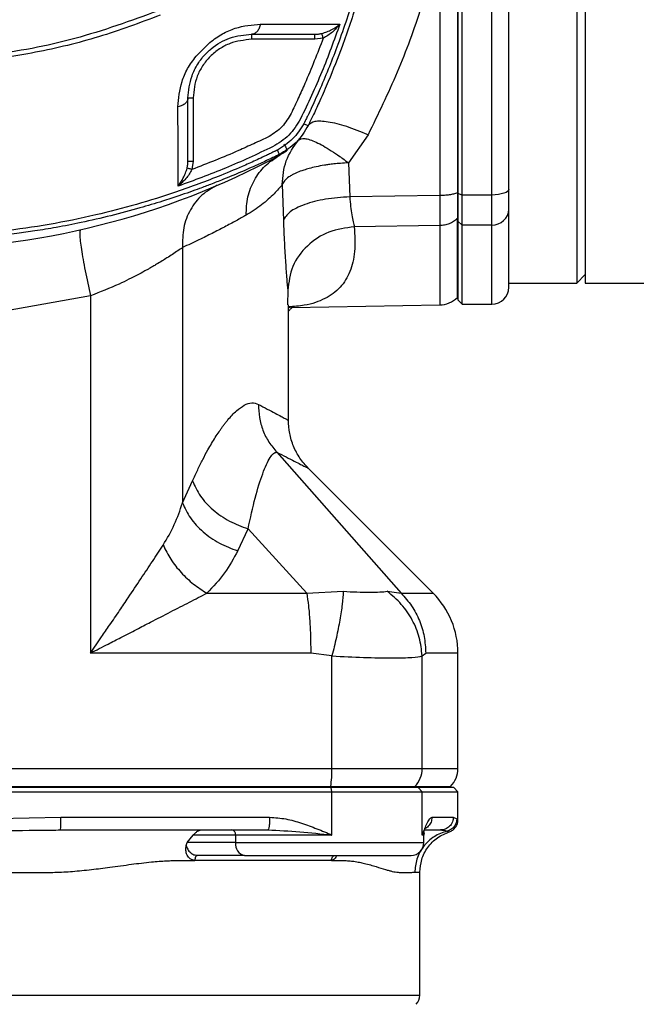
# Model space of a CAD drawing. Header units: millimetres. Extents: x 3 to 4919, y -224 to 3490.
# Tile 5 of 55: x 1640 to 1713, y -89 to 27. Entities that reach past the tile are written whole.
import ezdxf

# ---------------------------------------------------------------- set-up
doc = ezdxf.new("R2010")
doc.units = ezdxf.units.MM

msp = doc.modelspace()

# ---------------------------------------------------------------- linework, layer by layer
at = {"color": 7, "linetype": 'Continuous', "lineweight": 25}
for p, q in [((1705.71, 120.83), (1705.71, -4.17)), ((1692.21, 6.21), (1692.21, 110.44)), ((1695.71, 6.21), (1695.71, 110.44)), ((1691.71, 110.27), (1691.71, 6.38)), ((1706.71, 58.33), (1706.71, -4.17)), ((1689.56, 36.31), (1689.56, 6.14)), ((1667.37, 25.17), (1667.37, 24.57)), ((1674.83, 24.57), (1667.37, 24.57)), ((1675.82, 24.71), (1674.83, 24.57)), ((1659.87, 17.67), (1660.47, 17.67)), ((1660.47, 17.67), (1660.47, 10.21)), ((1681.11, 13.31), (1678.8, 10)), ((1660.47, 10.21), (1660.33, 9.22)), ((1678.8, 10), (1678.95, 5.99)), ((1670.98, 7.43), (1671.12, 3.21)), ((1689.56, 6.14), (1678.95, 5.99)), ((1691.71, 6.49), (1691.64, 6.46)), ((1692.21, 6.21), (1691.71, 6.38)), ((1691.71, 6.38), (1691.71, 3.14)), ((1695.71, 6.21), (1692.21, 6.21)), ((1692.21, 2.67), (1692.21, 6.21)), ((1695.71, 2.67), (1695.71, 6.21)), ((1691.71, 3.5), (1691.64, 3.44)), ((1689.56, 2.6), (1679.48, 2.46)), ((1692.21, 2.67), (1691.71, 3.14)), ((1691.71, 3.14), (1691.71, -6.17)), ((1695.71, 2.67), (1692.21, 2.67)), ((1692.21, -6.67), (1692.21, 2.67)), ((1659.22, 0.01), (1659.22, -30.1)), ((1705.71, -4.17), (1706.71, -3.17)), ((1697.71, -4.17), (1705.71, -4.17)), ((1706.71, -4.17), (1718.71, -4.17)), ((1648.36, -5.68), (1638.48, -7.44)), ((1648.36, -5.68), (1648.36, -47.82)), ((1691.64, -5.86), (1691.71, -5.79)), ((1671.71, -20.36), (1671.71, -6.73)), ((1672.13, -7.06), (1689.56, -6.76)), ((1691.71, -6.17), (1692.21, -6.67)), ((1692.21, -6.67), (1695.71, -6.67)), ((1670.36, -24.13), (1685.02, -40.75)), ((1688.78, -40.75), (1674.06, -26.02)), ((1659.22, -30.1), (1660.41, -27.51)), ((1665.73, -35.76), (1666.95, -33.16)), ((1666.95, -33.16), (1673.88, -40.75)), ((1673.88, -40.75), (1678.19, -40.53)), ((1683.37, -40.53), (1685.02, -40.75)), ((1662.11, -40.75), (1673.88, -40.75)), ((1676.85, -48.15), (1674.35, -47.82)), ((1676.85, -61.43), (1676.85, -48.15)), ((1687.49, -48.15), (1687.91, -47.82)), ((1687.49, -61.43), (1687.49, -48.15)), ((1691.71, -61.43), (1691.71, -47.82)), ((1576.58, -61.43), (1676.85, -61.43)), ((1676.85, -61.43), (1687.49, -61.43)), ((1676.77, -63.67), (1576.66, -63.67)), ((1576.72, -63.55), (1676.7, -63.55)), ((1676.68, -63.67), (1676.7, -63.55)), ((1676.7, -63.55), (1686.63, -63.55)), ((1676.85, -64.17), (1676.77, -63.67)), ((1687, -63.67), (1676.77, -63.67)), ((1686.51, -63.67), (1686.63, -63.55)), ((1687.49, -64.17), (1687, -63.67)), ((1691.21, -63.67), (1687, -63.67)), ((1690.71, -63.67), (1690.83, -63.55)), ((1691.71, -64.17), (1691.21, -63.67)), ((1576.58, -64.17), (1676.85, -64.17)), ((1676.85, -69.27), (1676.85, -64.17)), ((1676.85, -64.17), (1687.49, -64.17)), ((1687.49, -69.27), (1687.49, -64.17)), ((1687.49, -64.17), (1691.71, -64.17)), ((1691.71, -67.45), (1691.71, -64.17)), ((1635.67, -67.35), (1644.89, -67.17)), ((1644.89, -67.17), (1669.5, -67.17)), ((1688.65, -67.17), (1691.16, -67.17)), ((1691.16, -67.17), (1691.58, -67.35)), ((1659.79, -70.17), (1660.47, -69.27)), ((1665.48, -69.27), (1660.47, -69.27)), ((1676.85, -69.27), (1665.48, -69.27)), ((1665.48, -69.27), (1665.48, -70.17)), ((1687.62, -69.05), (1687.71, -68.91)), ((1687.68, -70.17), (1687.68, -69.27)), ((1687.72, -69.06), (1687.74, -68.86)), ((1659.67, -70.49), (1659.79, -70.17)), ((1665.48, -70.17), (1659.79, -70.17)), ((1666.55, -71.67), (1661.01, -71.67)), ((1676.78, -72.27), (1660.68, -72.27)), ((1686.62, -73.67), (1687.21, -73.65)), ((1687.21, -88.17), (1687.21, -73.65))]:
    msp.add_line(p, q, dxfattribs=at)
at = {"color": 8, "linetype": 'Continuous', "lineweight": 25}
for p, q in [((1689.56, 2.6), (1689.56, -6.76)), ((1695.71, -6.67), (1695.71, 2.67)), ((1671.63, -5.03), (1671.62, -6.73)), ((1685.02, -40.75), (1688.78, -40.75)), ((1691.71, -47.82), (1687.91, -47.82)), ((1687.49, -61.43), (1691.71, -61.43)), ((1686.63, -63.55), (1690.83, -63.55)), ((1687.49, -69.27), (1687.62, -69.05)), ((1687.68, -69.27), (1687.49, -69.27)), ((1690.43, -68.81), (1690.68, -68.89)), ((1665.48, -70.17), (1687.68, -70.17)), ((1566.21, -88.17), (1687.21, -88.17))]:
    msp.add_line(p, q, dxfattribs=at)
at = {"color": 7, "linetype": 'Continuous', "lineweight": 25, "flags": 128}
msp.add_lwpolyline([(1697.71, 6.91), (1697.68, 6.77), (1697.56, 6.64), (1697.38, 6.52), (1697.13, 6.41), (1696.82, 6.33), (1696.48, 6.26), (1696.1, 6.22), (1695.71, 6.21)], dxfattribs=at)
at = {"color": 7, "linetype": 'Continuous', "lineweight": 25}
for centre, radius, start, end in [((1626.71, 92.76), 92.93, 270, 298.2214), ((1695.77, 4.61), 1.94, 268.2176, 358.101), ((1695.71, -4.67), 2, 270, 0), ((1689.5, -3.76), 3, 271, 315.5221), ((1681.71, -47.82), 10, 360, 45), ((1663.28, -61.56), 13.57, 351.5482, 0.5325), ((1684.47, -61.44), 3.02, 315.5031, 0.068), ((1688.71, -61.43), 3, 315, 360), ((1664.95, -69.2), 0.536, 351.9525, 78.5783), ((1688.28, -69.27), 0.6, 160.6083, 180), ((1666.81, -70.36), 1.34, 171.9501, 258.577), ((1686.18, -70.17), 1.5, 270, 0), ((1685.71, -88.17), 1.5, 315, 0)]:
    msp.add_arc(centre, radius, start, end, dxfattribs=at)
for points, knots in [([(1697.71, 6.91), (1697.71, 10.99), (1697.71, 19.21), (1697.71, 32.01), (1697.71, 45.08), (1697.71, 58.33), (1697.71, 71.57), (1697.71, 84.65), (1697.71, 97.44), (1697.71, 105.66), (1697.71, 109.74)], [0, 0, 0, 0, 0.123276, 0.248019, 0.373757, 0.5, 0.626243, 0.751981, 0.876724, 1, 1, 1, 1]), ([(1674.06, 102.23), (1674.06, 102.23), (1674.07, 102.22), (1674.08, 102.19), (1674.13, 102.09), (1674.31, 101.72), (1674.7, 100.89), (1675.36, 99.48), (1676.16, 97.65), (1676.93, 95.82), (1677.56, 94.2), (1678.05, 92.9), (1678.5, 91.65), (1679, 90.2), (1679.64, 88.25), (1680.44, 85.59), (1681.3, 82.38), (1682.05, 79.09), (1682.64, 76.09), (1683.06, 73.56), (1683.4, 71.14), (1683.71, 68.47), (1683.99, 65.36), (1684.17, 61.9), (1684.22, 59.04), (1684.21, 56.83), (1684.17, 55.3), (1684.11, 53.72), (1684.02, 52.1), (1683.91, 50.44), (1683.76, 48.72), (1683.6, 47.25), (1683.45, 45.95), (1683.3, 44.78), (1683.1, 43.4), (1682.84, 41.81), (1682.53, 40), (1682.13, 38), (1681.33, 34.33), (1680.05, 29.52), (1678.23, 24.12), (1676.68, 20.2), (1675.53, 17.54), (1674.78, 15.92), (1674.33, 14.99), (1674.13, 14.56), (1674.08, 14.46), (1674.07, 14.43), (1674.06, 14.43), (1674.06, 14.42), (1674.06, 14.42), (1674.06, 14.42), (1674.06, 14.42), (1674.06, 14.42)], [0, 0, 0, 0, 0.000028, 0.000271, 0.000966, 0.003625, 0.014024, 0.031197, 0.055144, 0.079771, 0.096916, 0.112248, 0.125769, 0.14078, 0.162957, 0.193528, 0.232494, 0.272365, 0.305117, 0.333278, 0.356848, 0.385766, 0.421982, 0.460057, 0.499994, 0.516299, 0.533124, 0.550469, 0.568334, 0.586717, 0.605621, 0.625043, 0.63567, 0.64867, 0.664042, 0.681786, 0.701903, 0.724392, 0.749254, 0.825857, 0.888539, 0.937295, 0.964724, 0.984318, 0.996076, 0.999018, 0.999753, 0.999938, 0.999984, 0.999996, 0.999999, 1, 1, 1, 1, 1]), ([(1673.62, 101.86), (1673.62, 101.86), (1673.62, 101.86), (1673.62, 101.86), (1673.62, 101.86), (1673.62, 101.85), (1673.62, 101.85), (1673.64, 101.82), (1673.69, 101.72), (1673.89, 101.3), (1674.34, 100.37), (1675.08, 98.76), (1676.19, 96.2), (1677.64, 92.54), (1679.33, 87.61), (1680.55, 83.25), (1681.29, 80.1), (1681.63, 78.55), (1681.9, 77.19), (1682.16, 75.84), (1682.39, 74.48), (1682.93, 71.14), (1683.54, 65.76), (1683.87, 57.05), (1683.3, 47.08), (1681.66, 37.61), (1679.62, 29.94), (1677.69, 24.18), (1675.9, 19.73), (1674.65, 16.95), (1674.08, 15.74), (1673.82, 15.21), (1673.71, 14.98), (1673.66, 14.88), (1673.64, 14.83), (1673.62, 14.81), (1673.62, 14.79)], [0, 0, 0, 0, 0.0000005, 0.0000012, 0.0000042, 0.0000157, 0.0000618, 0.0002462, 0.0009842, 0.003935, 0.0157336, 0.0353871, 0.0628897, 0.1085059, 0.166483, 0.2363586, 0.258838, 0.2741482, 0.2894502, 0.3047467, 0.320041, 0.3353369, 0.4174057, 0.5000348, 0.6250628, 0.7492141, 0.8190048, 0.8892876, 0.9512733, 0.9785508, 0.9905601, 0.9958459, 0.9981516, 0.9991475, 0.9995716, 1, 1, 1, 1]), ([(1691.64, 58.33), (1691.64, 53.91), (1691.64, 45.08), (1691.64, 31.95), (1691.64, 19), (1691.64, 10.64), (1691.64, 6.46)], [0, 0, 0, 0, 0.25, 0.5, 0.75, 1, 1, 1, 1]), ([(1689.56, 36.31), (1688.87, 33.65), (1687.49, 28.32), (1684.65, 20.61), (1682.29, 15.74), (1681.11, 13.31)], [0, 0, 0, 0, 0.332502, 0.665757, 1, 1, 1, 1]), ([(1656.39, 27.94), (1653.12, 26.76), (1646.62, 24.39), (1636.38, 22.5), (1626.45, 21.91), (1616.94, 22.55), (1607.98, 24.21), (1601.66, 26.15), (1598.11, 27.51), (1597.21, 27.88), (1596.72, 28.07), (1596.47, 28.37), (1596.32, 28.66), (1596.23, 28.89), (1596.17, 29.04)], [0, 0, 0, 0, 0.167088, 0.3328971, 0.4992379, 0.6454598, 0.7910373, 0.9371425, 0.963538, 0.9738866, 0.9842469, 0.9881567, 0.9921424, 1, 1, 1, 1]), ([(1656.6, 27.42), (1654.19, 26.52), (1649.4, 24.72), (1641.93, 22.94), (1634.36, 21.79), (1629.27, 21.65), (1626.71, 21.58)], [0, 0, 0, 0, 0.2515503, 0.5012027, 0.749903, 1, 1, 1, 1]), ([(1662.46, 24.21), (1662.95, 24.57), (1663.91, 25.28), (1665.96, 26.15), (1667.44, 26.27), (1668.42, 26.35)], [0, 0, 0, 0, 0.249816, 0.500552, 1, 1, 1, 1]), ([(1668.42, 26.35), (1668.38, 26.19), (1668.3, 25.86), (1668.04, 25.48), (1667.73, 25.22), (1667.49, 25.18), (1667.37, 25.17)], [0, 0, 0, 0, 0.250008, 0.500016, 0.750013, 1, 1, 1, 1]), ([(1668.42, 26.35), (1670.1, 26.35), (1673.45, 26.34), (1676.34, 26.34), (1677.78, 26.34)], [0, 0, 0, 0, 0.499829, 1, 1, 1, 1]), ([(1677.78, 26.34), (1677.1, 24.46), (1675.73, 20.67), (1674.01, 17.02), (1673.15, 15.19)], [0, 0, 0, 0, 0.4968514, 1, 1, 1, 1]), ([(1675.65, 25.27), (1675.86, 25.33), (1676.27, 25.45), (1677.02, 25.8), (1677.48, 26.13), (1677.78, 26.34)], [0, 0, 0, 0, 0.242591, 0.49305, 1, 1, 1, 1]), ([(1677.78, 26.34), (1677.51, 26.03), (1677.09, 25.56), (1676.4, 25.02), (1676.01, 24.81), (1675.82, 24.71)], [0, 0, 0, 0, 0.50704, 0.757506, 1, 1, 1, 1]), ([(1659.87, 17.67), (1659.95, 18.52), (1660.06, 19.81), (1660.85, 21.43), (1661.4, 22.22), (1661.76, 22.65), (1662.09, 22.99), (1662.37, 23.26), (1663.24, 24), (1664.98, 24.96), (1666.52, 25.09), (1667.37, 25.17)], [0, 0, 0, 0, 0.250309, 0.376295, 0.439385, 0.471026, 0.502289, 0.53362, 0.549279, 0.751432, 1, 1, 1, 1]), ([(1675.82, 24.71), (1675.13, 22.91), (1674.2, 20.52), (1672.86, 17.6), (1672.08, 15.84), (1671.05, 14.18), (1669.43, 13.05), (1667.62, 12.27), (1664.63, 10.88), (1662.18, 9.93), (1660.33, 9.22)], [0, 0, 0, 0, 0.2467448, 0.3288686, 0.4128841, 0.4940538, 0.5763725, 0.6619796, 0.7464851, 1, 1, 1, 1]), ([(1667.37, 24.57), (1666.5, 24.47), (1665.17, 24.33), (1663.56, 23.47), (1662.46, 22.58), (1661.57, 21.48), (1660.71, 19.87), (1660.56, 18.53), (1660.47, 17.67)], [0, 0, 0, 0, 0.239456, 0.368361, 0.5, 0.63164, 0.760544, 1, 1, 1, 1]), ([(1667.37, 25.17), (1668.69, 25.17), (1671.31, 25.17), (1673.66, 25.17), (1674.83, 25.17)], [0, 0, 0, 0, 0.500802, 1, 1, 1, 1]), ([(1674.83, 25.17), (1674.97, 25.17), (1675.25, 25.18), (1675.52, 25.24), (1675.65, 25.27)], [0, 0, 0, 0, 0.501782, 1, 1, 1, 1]), ([(1674.83, 24.57), (1674.83, 24.65), (1674.83, 24.8), (1674.83, 25), (1674.83, 25.14), (1674.83, 25.16), (1674.83, 25.17)], [0, 0, 0, 0, 0.250013, 0.499994, 0.750019, 1, 1, 1, 1]), ([(1675.82, 24.71), (1675.8, 24.78), (1675.75, 24.92), (1675.7, 25.1), (1675.67, 25.22), (1675.66, 25.25), (1675.65, 25.27)], [0, 0, 0, 0, 0.279739, 0.559464, 0.77974, 1, 1, 1, 1]), ([(1660.83, 22.57), (1661.1, 22.85), (1661.64, 23.39), (1662.19, 23.94), (1662.46, 24.21)], [0, 0, 0, 0, 0.4992323, 1, 1, 1, 1]), ([(1658.69, 16.62), (1658.77, 17.6), (1658.89, 19.07), (1659.76, 21.13), (1660.47, 22.09), (1660.83, 22.57)], [0, 0, 0, 0, 0.498773, 0.749503, 1, 1, 1, 1]), ([(1659.87, 17.67), (1659.86, 17.55), (1659.82, 17.31), (1659.56, 17), (1659.18, 16.74), (1658.85, 16.66), (1658.69, 16.62)], [0, 0, 0, 0, 0.249989, 0.499998, 0.750003, 1, 1, 1, 1]), ([(1659.87, 10.21), (1659.87, 11.38), (1659.87, 13.73), (1659.87, 16.35), (1659.87, 17.67)], [0, 0, 0, 0, 0.499203, 1, 1, 1, 1]), ([(1658.7, 7.25), (1658.7, 8.7), (1658.7, 11.59), (1658.69, 14.94), (1658.69, 16.62)], [0, 0, 0, 0, 0.4998695, 1, 1, 1, 1]), ([(1673.15, 15.19), (1672.73, 14.51), (1671.89, 13.15), (1670.53, 12.31), (1669.85, 11.89)], [0, 0, 0, 0, 0.499841, 1, 1, 1, 1]), ([(1673.52, 14.61), (1673.12, 13.98), (1672.32, 12.72), (1671.06, 11.92), (1670.42, 11.51)], [0, 0, 0, 0, 0.500398, 1, 1, 1, 1]), ([(1674.06, 14.42), (1673.63, 13.71), (1672.77, 12.27), (1671.33, 11.41), (1670.62, 10.98)], [0, 0, 0, 0, 0.499834, 1, 1, 1, 1]), ([(1673.62, 14.79), (1673.6, 14.76), (1673.57, 14.7), (1673.54, 14.64), (1673.52, 14.61)], [0, 0, 0, 0, 0.493666, 1, 1, 1, 1]), ([(1673.52, 14.61), (1673.68, 14.55), (1673.98, 14.43), (1674.03, 14.42), (1674.06, 14.42)], [0, 0, 0, 0, 0.5, 1, 1, 1, 1]), ([(1681.11, 13.31), (1680.25, 13.66), (1678.53, 14.36), (1676.32, 14.89), (1674.65, 14.97), (1674.26, 14.6), (1674.06, 14.42)], [0, 0, 0, 0, 0.2502462, 0.5004895, 0.7507317, 1, 1, 1, 1]), ([(1672.91, 12.68), (1673.11, 12.78), (1673.52, 12.99), (1674.92, 12.52), (1676.43, 11.68), (1677.54, 10.93), (1678.23, 10.44), (1678.57, 10.17), (1678.8, 10)], [0, 0, 0, 0, 0.249021, 0.499018, 0.749016, 0.874637, 0.916685, 1, 1, 1, 1]), ([(1669.85, 11.89), (1668.01, 11.03), (1664.37, 9.31), (1660.58, 7.94), (1658.7, 7.25)], [0, 0, 0, 0, 0.503148, 1, 1, 1, 1]), ([(1670.98, 7.43), (1671.06, 8.39), (1671.22, 10.33), (1672.34, 11.9), (1672.91, 12.68)], [0, 0, 0, 0, 0.500292, 1, 1, 1, 1]), ([(1671.18, 12.26), (1671.3, 12.04), (1671.54, 11.59), (1671.54, 11.48), (1671.53, 11.43)], [0, 0, 0, 0, 0.499975, 1, 1, 1, 1]), ([(1670.62, 10.98), (1670.61, 10.98), (1670.61, 10.97), (1670.58, 10.96), (1670.48, 10.91), (1670.11, 10.73), (1669.28, 10.34), (1667.87, 9.68), (1666.04, 8.88), (1664.2, 8.11), (1662.59, 7.48), (1661.29, 6.99), (1660.04, 6.54), (1658.59, 6.04), (1656.63, 5.4), (1653.97, 4.6), (1650.77, 3.74), (1647.47, 2.99), (1644.48, 2.4), (1641.95, 1.98), (1639.53, 1.64), (1636.86, 1.33), (1633.75, 1.05), (1630.29, 0.87), (1627.43, 0.82), (1625.22, 0.83), (1623.69, 0.87), (1622.11, 0.93), (1620.49, 1.01), (1618.82, 1.13), (1617.11, 1.28), (1615.64, 1.44), (1614.34, 1.59), (1613.17, 1.74), (1611.79, 1.94), (1610.19, 2.19), (1608.39, 2.51), (1606.39, 2.91), (1602.72, 3.71), (1597.91, 4.99), (1592.51, 6.81), (1588.59, 8.36), (1585.93, 9.51), (1584.31, 10.26), (1583.37, 10.7), (1582.95, 10.91), (1582.85, 10.96), (1582.82, 10.97), (1582.81, 10.98), (1582.81, 10.98), (1582.81, 10.98), (1582.81, 10.98), (1582.81, 10.98), (1582.81, 10.98)], [0, 0, 0, 0, 0.000028, 0.000271, 0.000966, 0.003625, 0.014025, 0.031197, 0.055144, 0.079771, 0.096915, 0.112248, 0.125769, 0.14078, 0.162957, 0.193529, 0.232494, 0.272365, 0.305117, 0.333278, 0.356848, 0.385767, 0.421982, 0.460058, 0.499993, 0.516299, 0.533124, 0.550469, 0.568333, 0.586717, 0.60562, 0.625043, 0.63567, 0.64867, 0.664042, 0.681786, 0.701903, 0.724392, 0.749254, 0.825857, 0.888539, 0.937295, 0.964724, 0.984317, 0.996076, 0.999018, 0.999754, 0.999938, 0.999984, 0.999996, 0.999999, 1, 1, 1, 1, 1]), ([(1670.24, 11.42), (1670.22, 11.41), (1670.19, 11.39), (1670.12, 11.36), (1670.02, 11.31), (1669.85, 11.23), (1669.54, 11.08), (1668.99, 10.82), (1668, 10.35), (1666.22, 9.55), (1663, 8.19), (1657.18, 6.03), (1648.61, 3.6), (1637.96, 1.68), (1630.47, 1.43), (1626.71, 1.31)], [0, 0, 0, 0, 0.0015275, 0.0027276, 0.0048704, 0.0086958, 0.0155274, 0.0277231, 0.0494946, 0.088357, 0.1577341, 0.2817122, 0.5016156, 0.7500444, 1, 1, 1, 1]), ([(1666.73, 3.84), (1666.76, 4.56), (1666.82, 6.01), (1667.63, 8.01), (1668.89, 9.74), (1670.07, 10.5), (1670.66, 10.89)], [0, 0, 0, 0, 0.25, 0.5, 0.749999, 1, 1, 1, 1]), ([(1670.42, 11.51), (1670.39, 11.5), (1670.33, 11.47), (1670.27, 11.44), (1670.24, 11.42)], [0, 0, 0, 0, 0.505825, 1, 1, 1, 1]), ([(1670.42, 11.51), (1670.49, 11.35), (1670.62, 11.05), (1670.62, 11), (1670.62, 10.98)], [0, 0, 0, 0, 0.559535, 1, 1, 1, 1]), ([(1671.49, 11.4), (1671.41, 11.34), (1671.29, 11.26), (1671.07, 11.12), (1670.91, 11.03), (1670.79, 10.96), (1670.71, 10.92), (1670.67, 10.9), (1670.66, 10.89)], [0, 0, 0, 0, 0.511023, 0.758762, 0.877767, 0.943502, 0.973109, 1, 1, 1, 1]), ([(1658.7, 7.25), (1658.91, 7.56), (1659.24, 8.02), (1659.58, 8.77), (1659.71, 9.18), (1659.77, 9.39)], [0, 0, 0, 0, 0.507054, 0.757281, 1, 1, 1, 1]), ([(1659.77, 9.39), (1659.8, 9.52), (1659.86, 9.79), (1659.87, 10.07), (1659.87, 10.21)], [0, 0, 0, 0, 0.498232, 1, 1, 1, 1]), ([(1660.33, 9.22), (1660.26, 9.24), (1660.12, 9.29), (1659.94, 9.34), (1659.82, 9.37), (1659.79, 9.38), (1659.77, 9.39)], [0, 0, 0, 0, 0.279763, 0.559465, 0.779741, 1, 1, 1, 1]), ([(1659.87, 10.21), (1659.88, 10.21), (1659.9, 10.21), (1660.04, 10.21), (1660.24, 10.21), (1660.39, 10.21), (1660.47, 10.21)], [0, 0, 0, 0, 0.2499904, 0.5000007, 0.7499846, 1, 1, 1, 1]), ([(1678.8, 10), (1678.48, 9.98), (1677.89, 9.95), (1677.1, 9.88), (1676.48, 9.8), (1675.77, 9.7), (1675, 9.55), (1674.19, 9.35), (1673.43, 9.13), (1672.76, 8.87), (1672.19, 8.6), (1671.66, 8.28), (1671.2, 7.9), (1671.05, 7.58), (1670.98, 7.43)], [0, 0, 0, 0, 0.082366, 0.151508, 0.207417, 0.250092, 0.344966, 0.428312, 0.500126, 0.598238, 0.681584, 0.750152, 0.875289, 1, 1, 1, 1]), ([(1660.33, 9.22), (1660.23, 9.03), (1660.02, 8.64), (1659.48, 7.95), (1659.01, 7.53), (1658.7, 7.25)], [0, 0, 0, 0, 0.242628, 0.49286, 1, 1, 1, 1]), ([(1663.33, 7.36), (1662.7, 7.01), (1661.43, 6.32), (1660.08, 4.53), (1659.23, 2.38), (1659.23, 0.8), (1659.22, 0.01)], [0, 0, 0, 0, 0.250001, 0.5, 0.750001, 1, 1, 1, 1]), ([(1670.98, 7.43), (1670.85, 7.26), (1670.57, 6.94), (1670.02, 6.35), (1669.36, 5.72), (1668.57, 5.05), (1667.7, 4.41), (1667.05, 4.03), (1666.73, 3.84)], [0, 0, 0, 0, 0.160616, 0.320306, 0.497223, 0.671655, 0.840973, 1, 1, 1, 1]), ([(1678.95, 5.99), (1677.98, 5.92), (1676.03, 5.78), (1673.53, 5.12), (1671.69, 4.23), (1671.31, 3.55), (1671.12, 3.21)], [0, 0, 0, 0, 0.249223, 0.499482, 0.74974, 1, 1, 1, 1]), ([(1678.95, 5.99), (1678.98, 5.61), (1679.05, 4.83), (1679.19, 3.84), (1679.35, 3), (1679.44, 2.64), (1679.48, 2.46)], [0, 0, 0, 0, 0.2443655, 0.491334, 0.7432029, 1, 1, 1, 1]), ([(1691.64, 6.46), (1691.5, 6.41), (1691.21, 6.32), (1690.69, 6.22), (1690.14, 6.16), (1689.75, 6.14), (1689.56, 6.14)], [0, 0, 0, 0, 0.250011, 0.500005, 0.750002, 1, 1, 1, 1]), ([(1689.56, 6.14), (1689.56, 5.75), (1689.56, 4.96), (1689.57, 3.95), (1689.56, 3.12), (1689.56, 2.77), (1689.56, 2.6)], [0, 0, 0, 0, 0.2493344, 0.5000031, 0.7506682, 1, 1, 1, 1]), ([(1691.64, 6.46), (1691.65, 6.12), (1691.65, 5.45), (1691.65, 4.59), (1691.65, 3.88), (1691.65, 3.59), (1691.64, 3.44)], [0, 0, 0, 0, 0.250098, 0.5, 0.749932, 1, 1, 1, 1]), ([(1697.71, 4.54), (1697.71, 4.66), (1697.71, 4.89), (1697.71, 5.45), (1697.71, 6.12), (1697.71, 6.65), (1697.71, 6.91)], [0, 0, 0, 0, 0.247075, 0.500003, 0.752925, 1, 1, 1, 1]), ([(1666.73, 3.84), (1666.35, 3.62), (1665.56, 3.17), (1664.21, 2.45), (1662.74, 1.69), (1661.11, 0.88), (1659.88, 0.31), (1659.22, 0.01)], [0, 0, 0, 0, 0.189623, 0.393069, 0.586119, 0.779189, 1, 1, 1, 1]), ([(1697.71, -4.67), (1697.71, -4.56), (1697.71, -4.34), (1697.71, -2.49), (1697.71, 0.33), (1697.71, 3.15), (1697.71, 4.54)], [0, 0, 0, 0, 0.252486, 0.503963, 0.753447, 1, 1, 1, 1]), ([(1671.12, 3.21), (1671.16, 2.31), (1671.23, 0.5), (1671.37, -1.83), (1671.52, -3.78), (1671.59, -4.62), (1671.63, -5.03)], [0, 0, 0, 0, 0.249341, 0.499895, 0.750687, 1, 1, 1, 1]), ([(1679.48, 2.46), (1678.46, 2.33), (1676.41, 2.05), (1673.83, 0.31), (1672.01, -2.14), (1671.76, -4.07), (1671.63, -5.03)], [0, 0, 0, 0, 0.25, 0.5, 0.75, 1, 1, 1, 1]), ([(1691.64, 3.44), (1691.5, 3.31), (1691.21, 3.07), (1690.69, 2.81), (1690.14, 2.64), (1689.75, 2.61), (1689.56, 2.6)], [0, 0, 0, 0, 0.249997, 0.499997, 0.749997, 1, 1, 1, 1]), ([(1691.64, -5.86), (1691.64, -5.86), (1691.64, -6.03), (1691.64, -5.4), (1691.64, -3.72), (1691.64, -0.84), (1691.64, 2.01), (1691.64, 3.44)], [0, 0, 0, 0, 0.000015, 0.250012, 0.500007, 0.750005, 1, 1, 1, 1]), ([(1647.18, 2.12), (1647.13, 1.99), (1647.04, 1.73), (1647.26, -0.09), (1647.71, -2.65), (1648.15, -4.67), (1648.36, -5.68)], [0, 0, 0, 0, 0.2502897, 0.500585, 0.7508735, 1, 1, 1, 1]), ([(1659.22, 0.01), (1659.05, -0.11), (1658.69, -0.36), (1658.07, -0.77), (1657.44, -1.18), (1656.81, -1.57), (1656.32, -1.87), (1655.94, -2.09), (1655.7, -2.23), (1655.43, -2.39), (1655.12, -2.57), (1654.6, -2.85), (1653.88, -3.24), (1652.86, -3.76), (1651.09, -4.61), (1649.51, -5.23), (1648.36, -5.68)], [0, 0, 0, 0, 0.081208, 0.168493, 0.242985, 0.304444, 0.371769, 0.392657, 0.415978, 0.441735, 0.469931, 0.500558, 0.580553, 0.659153, 0.751759, 1, 1, 1, 1]), ([(1671.71, -7.47), (1671.72, -7.47), (1671.74, -7.48), (1671.82, -7.39), (1671.91, -7.28), (1672.01, -7.18), (1672.11, -7.08), (1672.17, -7.03), (1672.21, -6.99), (1672.19, -6.99), (1672.01, -7.03), (1671.85, -7.05), (1671.72, -7.06), (1671.71, -7.06)], [0, 0, 0, 0, 0.095556, 0.242679, 0.358677, 0.443841, 0.508433, 0.573322, 0.639168, 0.746616, 0.857112, 0.991457, 1, 1, 1, 1]), ([(1660.41, -27.51), (1660.61, -27.07), (1661.01, -26.19), (1661.61, -24.97), (1662.16, -23.94), (1662.66, -23.08), (1663.09, -22.37), (1663.46, -21.81), (1663.74, -21.4), (1663.95, -21.1), (1664.16, -20.82), (1664.37, -20.56), (1664.85, -19.97), (1665.58, -19.2), (1666.52, -18.52), (1667.41, -18.21), (1667.93, -18.39), (1668.19, -18.48)], [0, 0, 0, 0, 0.073968, 0.14711, 0.219608, 0.27251, 0.324957, 0.377029, 0.402828, 0.428463, 0.453941, 0.479276, 0.504476, 0.630271, 0.752651, 0.876337, 1, 1, 1, 1]), ([(1668.19, -18.48), (1668.2, -19), (1668.24, -20.05), (1668.67, -21.56), (1669.36, -22.96), (1670.03, -23.74), (1670.36, -24.13)], [0, 0, 0, 0, 0.24943, 0.499998, 0.75057, 1, 1, 1, 1]), ([(1674.08, -26.04), (1673.73, -25.65), (1673.02, -24.86), (1672.28, -23.44), (1671.8, -21.91), (1671.74, -20.85), (1671.71, -20.32)], [0, 0, 0, 0, 0.249427, 0.500004, 0.750579, 1, 1, 1, 1]), ([(1666.95, -33.16), (1667.23, -31.9), (1667.78, -29.39), (1668.68, -26.52), (1669.42, -24.9), (1669.97, -24.18), (1670.23, -24.15), (1670.36, -24.13)], [0, 0, 0, 0, 0.253933, 0.506106, 0.7553, 0.878068, 1, 1, 1, 1]), ([(1670.36, -24.13), (1671.09, -24.51), (1672.57, -25.26), (1673.81, -25.89), (1673.97, -25.97), (1674.06, -26.02)], [0, 0, 0, 0, 0.333351, 0.667346, 1, 1, 1, 1]), ([(1660.41, -27.51), (1660.68, -28.11), (1661.22, -29.32), (1662.77, -30.97), (1664.72, -32.34), (1666.21, -32.89), (1666.95, -33.16)], [0, 0, 0, 0, 0.249999, 0.500002, 0.75, 1, 1, 1, 1]), ([(1656.94, -35.09), (1657.41, -34.29), (1658.35, -32.7), (1658.93, -30.97), (1659.22, -30.1)], [0, 0, 0, 0, 0.499729, 1, 1, 1, 1]), ([(1659.22, -30.1), (1659.5, -30.7), (1660.05, -31.91), (1661.6, -33.55), (1663.52, -34.93), (1664.99, -35.48), (1665.73, -35.76)], [0, 0, 0, 0, 0.249999, 0.500001, 0.75, 1, 1, 1, 1]), ([(1648.36, -47.82), (1648.81, -47.18), (1649.56, -46.08), (1650.71, -44.4), (1651.76, -42.86), (1653, -41.03), (1654.29, -39.09), (1655.68, -37), (1656.52, -35.72), (1656.94, -35.09)], [0, 0, 0, 0, 0.145527, 0.249988, 0.382766, 0.499721, 0.673795, 0.838736, 1, 1, 1, 1]), ([(1656.94, -35.09), (1657.22, -35.65), (1657.78, -36.77), (1659.03, -38.34), (1660.49, -39.73), (1661.57, -40.41), (1662.11, -40.75)], [0, 0, 0, 0, 0.249637, 0.499755, 0.749879, 1, 1, 1, 1]), ([(1665.73, -35.76), (1665.25, -36.64), (1664.31, -38.41), (1662.84, -39.97), (1662.11, -40.75)], [0, 0, 0, 0, 0.500237, 1, 1, 1, 1]), ([(1678.19, -40.53), (1678.15, -41.02), (1678.09, -42), (1677.8, -43.88), (1677.39, -45.96), (1677.03, -47.42), (1676.85, -48.15)], [0, 0, 0, 0, 0.249272, 0.5, 0.75073, 1, 1, 1, 1]), ([(1678.19, -40.53), (1678.73, -40.56), (1679.85, -40.62), (1681.29, -40.62), (1682.54, -40.62), (1683.1, -40.56), (1683.37, -40.53)], [0, 0, 0, 0, 0.241586, 0.500001, 0.758413, 1, 1, 1, 1]), ([(1687.49, -48.15), (1687.41, -47.42), (1687.25, -45.96), (1686.38, -43.88), (1685.11, -42), (1683.95, -41.02), (1683.37, -40.53)], [0, 0, 0, 0, 0.24927, 0.500001, 0.750732, 1, 1, 1, 1]), ([(1648.36, -47.82), (1649.06, -47.46), (1650.26, -46.85), (1652.08, -45.91), (1653.74, -45.05), (1655.71, -44.04), (1657.8, -42.96), (1660.03, -41.81), (1661.43, -41.1), (1662.11, -40.75)], [0, 0, 0, 0, 0.146114, 0.250014, 0.383022, 0.50003, 0.672089, 0.838672, 1, 1, 1, 1]), ([(1673.88, -40.75), (1673.95, -41.23), (1674.09, -42.21), (1674.24, -43.97), (1674.33, -45.85), (1674.34, -47.16), (1674.35, -47.82)], [0, 0, 0, 0, 0.249999, 0.499998, 0.749998, 1, 1, 1, 1]), ([(1685.02, -40.75), (1685.45, -41.23), (1686.31, -42.21), (1687.21, -43.97), (1687.8, -45.85), (1687.87, -47.16), (1687.91, -47.82)], [0, 0, 0, 0, 0.249999, 0.499998, 0.749998, 1, 1, 1, 1]), ([(1674.35, -47.82), (1670.04, -47.82), (1661.41, -47.82), (1652.71, -47.82), (1648.36, -47.82)], [0, 0, 0, 0, 0.5, 1, 1, 1, 1]), ([(1676.85, -48.15), (1678.12, -48.22), (1680.72, -48.35), (1684.01, -48.4), (1686.49, -48.35), (1687.16, -48.22), (1687.49, -48.15)], [0, 0, 0, 0, 0.243955, 0.499999, 0.756044, 1, 1, 1, 1]), ([(1644.8, -68.67), (1644.82, -68.65), (1644.84, -68.61), (1644.87, -68.26), (1644.89, -67.76), (1644.89, -67.37), (1644.89, -67.17)], [0, 0, 0, 0, 0.25, 0.500004, 0.749999, 1, 1, 1, 1]), ([(1669.5, -67.17), (1669.5, -67.37), (1669.49, -67.76), (1669.44, -68.26), (1669.37, -68.61), (1669.31, -68.65), (1669.28, -68.67)], [0, 0, 0, 0, 0.249997, 0.500005, 0.750002, 1, 1, 1, 1]), ([(1669.5, -67.17), (1670.14, -67.22), (1671.42, -67.31), (1673.27, -67.86), (1675.08, -68.52), (1676.26, -69.02), (1676.85, -69.27)], [0, 0, 0, 0, 0.249458, 0.499399, 0.749669, 1, 1, 1, 1]), ([(1687.49, -69.27), (1687.59, -69.02), (1687.79, -68.52), (1688.08, -67.86), (1688.37, -67.31), (1688.55, -67.22), (1688.65, -67.17)], [0, 0, 0, 0, 0.250307, 0.500615, 0.750548, 1, 1, 1, 1]), ([(1691.16, -67.17), (1691.14, -67.36), (1691.11, -67.65), (1690.92, -68), (1690.73, -68.25), (1690.49, -68.44), (1690.14, -68.62), (1689.85, -68.66), (1689.66, -68.67)], [0, 0, 0, 0, 0.2310309, 0.3782517, 0.4999778, 0.6272668, 0.7634735, 1, 1, 1, 1]), ([(1691.58, -67.35), (1691.56, -67.52), (1691.53, -67.85), (1691.28, -68.3), (1690.9, -68.65), (1690.58, -68.76), (1690.43, -68.81)], [0, 0, 0, 0, 0.25, 0.500001, 0.749994, 1, 1, 1, 1]), ([(1690.68, -68.89), (1690.82, -68.83), (1691.11, -68.71), (1691.44, -68.36), (1691.67, -67.94), (1691.7, -67.62), (1691.71, -67.47)], [0, 0, 0, 0, 0.250001, 0.499996, 0.75, 1, 1, 1, 1]), ([(1635.68, -68.81), (1637.76, -68.77), (1640.46, -68.71), (1643.5, -68.68), (1644.46, -68.68), (1644.8, -68.67)], [0, 0, 0, 0, 0.682705, 0.886651, 1, 1, 1, 1]), ([(1644.8, -68.67), (1648.9, -68.67), (1657.08, -68.67), (1665.22, -68.67), (1669.28, -68.67)], [0, 0, 0, 0, 0.5, 1, 1, 1, 1]), ([(1660.47, -69.27), (1660.56, -69.19), (1660.75, -69.01), (1661.06, -68.75), (1661.26, -68.7), (1661.39, -68.67)], [0, 0, 0, 0, 0.226155, 0.501013, 1, 1, 1, 1]), ([(1669.28, -68.67), (1670.54, -68.73), (1673.05, -68.85), (1675.58, -69.13), (1676.85, -69.27)], [0, 0, 0, 0, 0.4997309, 1, 1, 1, 1]), ([(1690.43, -68.81), (1689.9, -68.99), (1688.83, -69.37), (1687.58, -70.57), (1686.77, -72.06), (1686.67, -73.15), (1686.62, -73.67)], [0, 0, 0, 0, 0.250608, 0.510479, 0.76466, 1, 1, 1, 1]), ([(1687.21, -73.65), (1687.26, -73.15), (1687.35, -72.11), (1688.09, -70.68), (1689.23, -69.5), (1690.22, -69.09), (1690.71, -68.88)], [0, 0, 0, 0, 0.23739, 0.491371, 0.749995, 1, 1, 1, 1]), ([(1687.76, -68.67), (1688.08, -68.67), (1688.93, -68.67), (1689.38, -68.67), (1689.66, -68.67)], [0, 0, 0, 0, 0.376795, 1, 1, 1, 1]), ([(1689.66, -68.67), (1689.66, -68.67), (1689.66, -68.67), (1689.66, -68.67), (1689.67, -68.67), (1689.67, -68.67), (1689.69, -68.67), (1689.77, -68.68), (1690.08, -68.7), (1690.27, -68.76), (1690.43, -68.81)], [0, 0, 0, 0, 0.000033, 0.000321, 0.001126, 0.004175, 0.016074, 0.06307, 0.250086, 1, 1, 1, 1]), ([(1660.68, -72.27), (1660.49, -72.23), (1660.21, -72.17), (1659.92, -71.9), (1659.71, -71.56), (1659.58, -71.07), (1659.64, -70.69), (1659.67, -70.49)], [0, 0, 0, 0, 0.253682, 0.381695, 0.512512, 0.753035, 1, 1, 1, 1]), ([(1659.67, -70.49), (1659.72, -70.65), (1659.82, -70.98), (1660.14, -71.36), (1660.56, -71.63), (1660.86, -71.66), (1661.01, -71.67)], [0, 0, 0, 0, 0.235126, 0.499835, 0.749889, 1, 1, 1, 1]), ([(1661.01, -71.67), (1660.97, -71.68), (1660.88, -71.7), (1660.77, -71.84), (1660.69, -72.04), (1660.68, -72.2), (1660.68, -72.27)], [0, 0, 0, 0, 0.249995, 0.500029, 0.750019, 1, 1, 1, 1]), ([(1666.55, -71.67), (1667.39, -71.67), (1669.12, -71.67), (1672.41, -71.67), (1675.85, -71.67), (1679.14, -71.67), (1682.06, -71.67), (1684.37, -71.67), (1685.9, -71.67), (1686.08, -71.67), (1686.18, -71.67)], [0, 0, 0, 0, 0.12225, 0.25, 0.37775, 0.5, 0.622249, 0.749999, 0.877752, 1, 1, 1, 1]), ([(1676.78, -72.27), (1676.79, -72.2), (1676.8, -72.04), (1676.92, -71.84), (1677.08, -71.7), (1677.21, -71.68), (1677.28, -71.67)], [0, 0, 0, 0, 0.2499861, 0.4999803, 0.7499822, 1, 1, 1, 1]), ([(1677.38, -71.76), (1677.36, -71.81), (1677.28, -71.94), (1677.14, -72.1), (1676.97, -72.24), (1676.84, -72.26), (1676.78, -72.27)], [0, 0, 0, 0, 0.146249, 0.430311, 0.714896, 1, 1, 1, 1]), ([(1635.14, -73.67), (1636.07, -73.67), (1637.68, -73.67), (1639.64, -73.68), (1640.9, -73.68), (1641.55, -73.68), (1642.3, -73.68), (1643.12, -73.68), (1644.23, -73.67), (1645.22, -73.63), (1646.28, -73.56), (1647.37, -73.46), (1648.83, -73.31), (1650.8, -73.05), (1653.16, -72.72), (1655.09, -72.49), (1656.45, -72.37), (1657.28, -72.31), (1658.09, -72.28), (1658.84, -72.28), (1659.72, -72.27), (1660.31, -72.27), (1660.68, -72.27)], [0, 0, 0, 0, 0.101483, 0.176977, 0.216543, 0.241488, 0.249995, 0.300809, 0.333565, 0.374994, 0.413535, 0.455198, 0.500002, 0.584196, 0.686873, 0.783254, 0.821106, 0.855885, 0.886833, 0.924179, 0.951521, 1, 1, 1, 1]), ([(1676.78, -72.27), (1677.07, -72.27), (1677.57, -72.27), (1678.25, -72.28), (1678.85, -72.3), (1679.46, -72.37), (1680.08, -72.48), (1680.99, -72.68), (1682.04, -72.98), (1682.97, -73.29), (1683.58, -73.46), (1683.96, -73.56), (1684.32, -73.63), (1684.63, -73.67), (1684.95, -73.68), (1685.18, -73.68), (1685.27, -73.68), (1685.27, -73.68), (1685.27, -73.68), (1685.27, -73.68), (1685.27, -73.68), (1685.27, -73.68), (1685.27, -73.68), (1685.28, -73.68), (1685.28, -73.68), (1685.3, -73.68), (1685.35, -73.68), (1685.5, -73.68), (1685.79, -73.68), (1686.23, -73.67), (1686.48, -73.67), (1686.62, -73.67)], [0, 0, 0, 0, 0.057062, 0.097619, 0.138164, 0.182312, 0.231322, 0.277821, 0.396665, 0.499998, 0.544806, 0.586471, 0.625007, 0.666448, 0.700055, 0.750006, 0.75002, 0.750029, 0.750047, 0.75008, 0.750136, 0.750242, 0.750443, 0.750828, 0.751622, 0.753357, 0.757483, 0.771752, 0.820667, 0.896751, 1, 1, 1, 1])]:
    msp.add_open_spline(points, degree=3, knots=knots, dxfattribs=at)
at = {"color": 8, "linetype": 'Continuous', "lineweight": 25}
for points, knots in [([(1679.48, 2.46), (1679.54, 1.46), (1679.64, -0.55), (1679.06, -2.9), (1677.91, -4.77), (1676.1, -6.07), (1674.05, -6.82), (1672.36, -6.93), (1671.71, -6.98)], [0, 0, 0, 0, 0.178304, 0.355623, 0.533222, 0.711614, 0.88975, 1, 1, 1, 1]), ([(1691.64, 3.44), (1691.64, 2.01), (1691.64, -0.85), (1691.64, -3.69), (1691.64, -5.53), (1691.64, -5.75), (1691.64, -5.86)], [0, 0, 0, 0, 0.2500039, 0.5000074, 0.7500116, 1, 1, 1, 1]), ([(1668.19, -18.48), (1668.89, -18.85), (1670.29, -19.6), (1671.48, -20.23), (1671.63, -20.32), (1671.71, -20.36)], [0, 0, 0, 0, 0.333374, 0.66723, 1, 1, 1, 1]), ([(1688.65, -67.17), (1688.62, -67.37), (1688.58, -67.76), (1688.24, -68.27), (1687.9, -68.46), (1687.73, -68.56)], [0, 0, 0, 0, 0.333332, 0.66667, 1, 1, 1, 1]), ([(1691.58, -67.35), (1691.63, -67.4), (1691.71, -67.46), (1691.7, -67.46), (1691.7, -67.45)], [0, 0, 0, 0, 0.652898, 1, 1, 1, 1])]:
    msp.add_open_spline(points, degree=3, knots=knots, dxfattribs=at)

doc.saveas('drawing.dxf')
